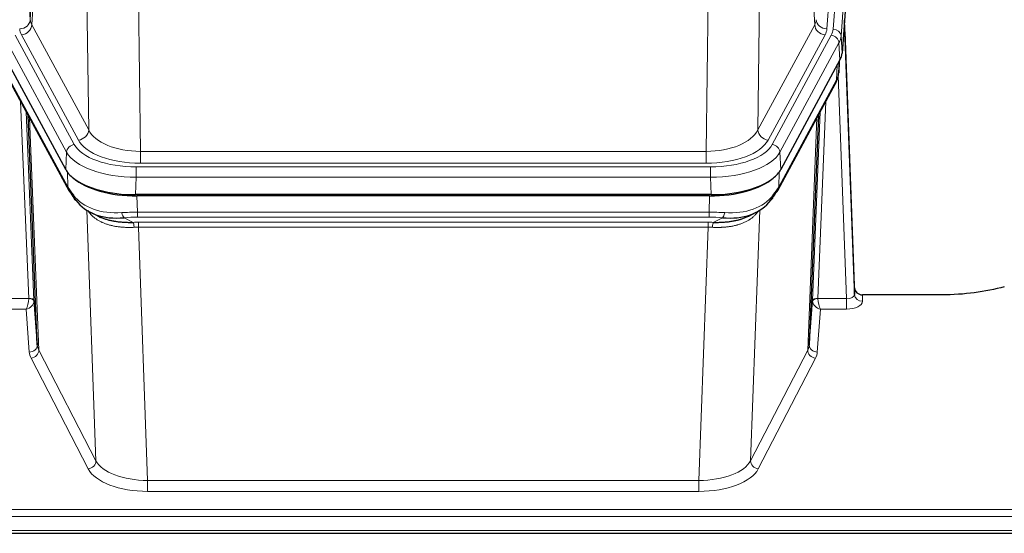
# Model space of a CAD drawing. Header units: inches. Extents: x 0 to 23760, y -13 to 16800.
# Tile 217 of 223: x 20530 to 20900, y 14107 to 14300. Entities that reach past the tile are written whole.
import ezdxf

# ---------------------------------------------------------------- set-up
doc = ezdxf.new("R2010")
doc.units = ezdxf.units.IN
doc.layers.add('254', color=7, linetype='Continuous', true_color=0xffffff)

msp = doc.modelspace()

# ---------------------------------------------------------------- linework, layer by layer
at = {"layer": '254', "color": 110, "linetype": 'Continuous', "lineweight": 13}
for p, q in [((20520.456, 14473.202), (20533.523, 14300.429)), ((20845.976, 14469.775), (20832.909, 14297.002)), ((20835.257, 14296.85), (20848.367, 14470.21)), ((20851.361, 14467.64), (20838.251, 14294.28)), ((20533.523, 14300.429), (20537.899, 14375.105)), ((20538.455, 14372.772), (20534.104, 14298.52)), ((20828.336, 14298.52), (20823.984, 14372.772)), ((20555.456, 14258.977), (20554.498, 14334.627)), ((20807.942, 14334.627), (20806.984, 14258.977)), ((20573.93, 14327.437), (20574.898, 14250.942)), ((20787.541, 14250.942), (20788.51, 14327.437)), ((20534.104, 14298.52), (20555.456, 14258.977)), ((20806.984, 14258.977), (20828.336, 14298.52)), ((20527.881, 14294.559), (20550.055, 14253.493)), ((20551.58, 14255.168), (20530.228, 14294.711)), ((20810.86, 14255.168), (20832.212, 14294.711)), ((20812.385, 14253.493), (20834.559, 14294.559)), ((20838.251, 14294.28), (20838.624, 14287.907)), ((20547.148, 14250.637), (20524.974, 14291.702)), ((20837.466, 14291.702), (20815.292, 14250.637)), ((20837.84, 14285.33), (20837.466, 14291.702)), ((20837.355, 14280.405), (20837.709, 14285.089)), ((20836.57, 14277.825), (20836.788, 14283.383)), ((20525.87, 14277.825), (20547.617, 14237.55)), ((20814.823, 14237.55), (20836.57, 14277.825)), ((20840.336, 14195.582), (20837.206, 14279.433)), ((20532.91, 14195.668), (20529.887, 14269.72)), ((20832.553, 14269.72), (20829.53, 14195.668)), ((20532.014, 14265.78), (20534.907, 14194.903)), ((20533.254, 14263.485), (20536.721, 14176.274)), ((20825.719, 14176.274), (20829.186, 14263.485)), ((20827.533, 14194.903), (20830.426, 14265.78)), ((20546.855, 14244.115), (20547.148, 14250.637)), ((20574.898, 14246.528), (20574.898, 14250.942)), ((20574.898, 14250.942), (20787.541, 14250.942)), ((20787.541, 14246.528), (20787.541, 14250.942)), ((20815.292, 14250.637), (20815.585, 14244.115)), ((20573.31, 14245.104), (20789.13, 14245.104)), ((20573.31, 14241.199), (20573.31, 14245.104)), ((20787.541, 14246.528), (20574.898, 14246.528)), ((20789.13, 14241.199), (20789.13, 14245.104)), ((20547.617, 14237.55), (20547.441, 14243.186)), ((20573.31, 14241.199), (20573.017, 14234.677)), ((20789.13, 14241.199), (20573.31, 14241.199)), ((20789.423, 14234.677), (20789.13, 14241.199)), ((20814.999, 14243.186), (20814.823, 14237.55)), ((20573.608, 14234.196), (20573.799, 14228.105)), ((20788.641, 14228.105), (20788.832, 14234.196)), ((20558.206, 14134.66), (20554.77, 14228.799)), ((20568.775, 14226.011), (20572.228, 14224.266)), ((20573.799, 14226.239), (20573.799, 14228.105)), ((20573.799, 14228.105), (20788.641, 14228.105)), ((20788.641, 14226.239), (20573.799, 14226.239)), ((20788.641, 14226.239), (20788.641, 14228.105)), ((20790.211, 14224.266), (20793.665, 14226.011)), ((20807.67, 14228.799), (20804.234, 14134.66)), ((20574.141, 14222.431), (20574.141, 14224.297)), ((20574.141, 14224.297), (20788.299, 14224.297)), ((20574.141, 14222.431), (20577.615, 14127.256)), ((20788.299, 14222.431), (20574.141, 14222.431)), ((20784.825, 14127.256), (20788.299, 14222.431)), ((20788.299, 14222.431), (20788.299, 14224.297)), ((20846.317, 14197.028), (20846.328, 14194.581)), ((20522.103, 14195.582), (20532.908, 14195.582)), ((20829.531, 14195.582), (20840.336, 14195.582)), ((20840.336, 14195.582), (20840.336, 14191.666)), ((20522.103, 14191.666), (20531.945, 14191.666)), ((20533.139, 14175.518), (20531.945, 14191.666)), ((20830.494, 14191.666), (20829.301, 14175.518)), ((20840.336, 14191.666), (20830.494, 14191.666)), ((20536.721, 14176.274), (20558.206, 14134.66)), ((20804.234, 14134.66), (20825.719, 14176.274)), ((20555.298, 14131.596), (20533.813, 14173.211)), ((20828.627, 14173.211), (20807.142, 14131.596)), ((20577.615, 14127.256), (20784.825, 14127.256)), ((20577.615, 14127.256), (20577.615, 14123.155)), ((20784.825, 14127.256), (20784.825, 14123.155)), ((20784.825, 14123.155), (20577.615, 14123.155)), ((20403.22, 14116.394), (20960.22, 14116.394)), ((20403.22, 14113.66), (20960.22, 14113.66)), ((20403.22, 14108.412), (20960.22, 14108.412))]:
    msp.add_line(p, q, dxfattribs=at)
at = {"layer": '254', "color": 2, "linetype": 'Continuous', "lineweight": 25}
for p, q in [((20851.742, 14461.361), (20838.624, 14287.907)), ((20843.318, 14199.65), (20839.561, 14300.289)), ((20839.641, 14295.895), (20843.329, 14197.113)), ((20546.855, 14244.115), (20524.6, 14285.33)), ((20837.84, 14285.33), (20815.585, 14244.115)), ((20837.349, 14280.291), (20837.712, 14285.093)), ((20837.526, 14284.749), (20837.355, 14280.405)), ((20837.349, 14280.291), (20837.355, 14280.405)), ((20526.229, 14276.495), (20547.976, 14236.22)), ((20814.464, 14236.22), (20836.211, 14276.495)), ((20536.136, 14178.285), (20532.708, 14264.495)), ((20829.732, 14264.495), (20826.304, 14178.285)), ((20789.423, 14234.677), (20573.017, 14234.677)), ((20788.832, 14234.196), (20573.608, 14234.196)), ((20556.118, 14228.044), (20558.861, 14226.657)), ((20803.529, 14226.632), (20806.322, 14228.044)), ((20843.329, 14197.113), (20843.318, 14199.65)), ((20876.22, 14197.028), (20846.317, 14197.028)), ((20534.907, 14194.903), (20536.136, 14178.285)), ((20826.304, 14178.285), (20827.533, 14194.903)), ((20403.22, 14107.397), (20960.22, 14107.397))]:
    msp.add_line(p, q, dxfattribs=at)
at = {"layer": '254', "color": 110, "linetype": 'Continuous', "lineweight": 13}
for centre, major_axis, ratio, start_param, end_param in [((20529.531, 14300.55), (3.989, 0.302), 0.8864705, 4.6454478, 6.1638843), ((20553.549, 14300.941), (20.038, 0.241), 0.4621297, 3.1708089, 3.3799603), ((20808.891, 14300.941), (-20.038, 0.241), 0.4621297, 2.903225, 3.1123764), ((20832.909, 14300.55), (3.989, -0.302), 0.8864705, 3.2608937, 4.7793301), ((20553.549, 14297.393), (24.033, 0.005), 0.4611335, 3.1763491, 3.3855005), ((20530.228, 14298.259), (3.52, 1.9), 0.8606628, 4.2773553, 5.7957917), ((20832.212, 14298.259), (3.52, -1.9), 0.8606628, 3.6289862, 5.1474227), ((20808.891, 14297.393), (-24.033, 0.005), 0.4611335, 2.8976848, 3.1068362), ((20811.239, 14297.24), (-24.033, 0.005), 0.4611335, 2.8976848, 3.1068362), ((20835.257, 14294.189), (2.991, -0.226), 0.8864705, 0.119301, 1.6377375), ((20836.642, 14295.804), (2.998, 0.112), 0.4302668, 5.7021495, 6.2671208), ((20839.641, 14293.743), (-0.214, 6.443), 0.0117452, 5.0526437, 5.774114), ((20834.559, 14291.898), (2.64, -1.425), 0.8606628, 0.4873936, 2.00583), ((20811.239, 14294.579), (27.028, 0.171), 0.4605352, 6.0362132, 6.2453646), ((20832.691, 14278.396), (3.52, -1.9), 0.8606628, 0.0000038, 0.4001271), ((20809.56, 14260.616), (27.538, 20.422), 0.1820482, 5.91173, 5.9437102), ((20551.58, 14258.716), (3.52, 1.9), 0.8606628, 4.2773553, 5.7957917), ((20574.819, 14261.549), (-20.002, 0.126), 0.5302672, 0.2567917, 1.5781041), ((20787.621, 14261.549), (20.002, 0.126), 0.5302672, 4.7050812, 6.0263936), ((20810.86, 14258.716), (-3.52, 1.9), 0.8606628, 0.4873936, 2.00583), ((20574.819, 14258.001), (-24.002, 0.049), 0.477994, 0.2537759, 1.5750883), ((20787.621, 14258.001), (24.002, 0.049), 0.477994, 4.708097, 6.0294094), ((20550.055, 14250.832), (2.64, 1.425), 0.8606628, 1.1357626, 2.6541991), ((20573.361, 14256.201), (24.02, 0.03), 0.4619935, 3.3853572, 4.7096668), ((20789.079, 14256.201), (-24.02, 0.03), 0.4619935, 1.5735185, 2.8978281), ((20812.385, 14250.832), (2.64, -1.425), 0.8606628, 0.4873936, 2.00583), ((20573.361, 14253.54), (-27.018, 0.111), 0.4567867, 0.246464, 1.5707737), ((20789.079, 14253.54), (27.018, 0.111), 0.4567867, 4.7124116, 6.0367213), ((20551.496, 14238.12), (3.52, 1.9), 0.8606628, 2.7414655, 3.1415888), ((20810.944, 14238.12), (3.52, -1.9), 0.8606628, 0.0000038, 0.4001271), ((20573.546, 14249.488), (25.329, 12.681), 0.6929209, 3.2824386, 4.1662755), ((20788.894, 14249.488), (-25.329, 12.681), 0.6929209, 2.1169098, 3.0007467), ((20574.449, 14220.671), (-27.015, 0.091), 0.2751837, 4.7373543, 4.9581852), ((20568.775, 14229.846), (-0.368, 3.983), 0.2964475, 2.0527062, 2.8396422), ((20574.449, 14216.835), (-23.017, 0.318), 0.4083138, 4.7462544, 4.9670852), ((20787.991, 14220.671), (27.015, 0.091), 0.2751837, 1.3250001, 1.545831), ((20787.991, 14216.835), (23.017, 0.318), 0.4083138, 1.3161001, 1.5369309), ((20793.665, 14229.846), (-0.368, -3.983), 0.2964475, 0.3019504, 1.0888865), ((20574.931, 14214.484), (-24.025, 0.387), 0.4081206, 4.7518286, 4.8316761), ((20572.228, 14220.43), (0.131, -3.998), 0.1099517, 2.0830946, 2.8518059), ((20574.931, 14210.649), (-20.023, 0.877), 0.5868264, 4.777515, 4.8573625), ((20787.509, 14214.484), (24.025, 0.387), 0.4081205, 1.4515093, 1.5313568), ((20787.509, 14210.649), (20.023, 0.877), 0.5868265, 1.4258227, 1.5056703), ((20790.211, 14220.43), (0.131, 3.998), 0.1099517, 0.2897867, 1.0584981), ((20840.324, 14197.204), (-3.004, 0.138), 0.5390598, 1.5996723, 3.1704686), ((20846.328, 14197.204), (-3, -0.013), 0.8746179, 0.0299147, 1.5670846), ((20531.945, 14194.29), (0.506, 2.997), 0.2740591, 3.694004, 5.2037138), ((20531.945, 14194.29), (2.669, 1.608), 0.8008031, 4.262859, 5.7725688), ((20531.91, 14195.637), (-1.001, 0.011), 0.9036677, 3.0924533, 3.1882188), ((20532.908, 14194.721), (1.996, -0.13), 0.4297663, 0.0674602, 1.5988341), ((20532.91, 14194.807), (1.998, 0.082), 0.4302193, 0.0160628, 1.553239), ((20531.91, 14194.776), (2.996, 0.15), 0.8842154, 6.1784611, 6.2742266), ((20830.53, 14194.776), (-2.996, 0.15), 0.8842154, 0.0089587, 0.1047242), ((20829.53, 14194.807), (1.998, -0.082), 0.4302193, 1.5883537, 3.1255299), ((20829.531, 14194.721), (-1.996, -0.13), 0.4297663, 4.6843512, 6.2157251), ((20830.494, 14194.29), (-2.669, 1.608), 0.8008031, 0.5106166, 2.0203264), ((20830.53, 14195.637), (1.001, 0.011), 0.9036677, 3.0949665, 3.190732), ((20830.494, 14194.29), (-0.506, 2.997), 0.2740591, 1.0794715, 2.5891813), ((20840.324, 14194.581), (-6.003, 0.008), 0.4854373, 1.5734916, 3.1442879), ((20533.139, 14178.142), (-2.992, -0.221), 0.8740585, 1.5062672, 3.1117425), ((20556.139, 14178.54), (-20.016, 0.121), 0.4848834, 0.0387668, 0.248091), ((20806.301, 14178.54), (20.016, 0.121), 0.4848834, 6.0350943, 6.2444185), ((20829.301, 14178.142), (2.992, -0.221), 0.8740585, 3.1714428, 4.7769181), ((20556.139, 14175.916), (-23.014, 0.002), 0.4845187, 0.0358431, 0.2451673), ((20533.813, 14175.835), (-2.666, -1.376), 0.8484453, 1.1579292, 2.76165), ((20828.627, 14175.835), (2.666, -1.376), 0.8484453, 3.5215353, 5.1252561), ((20806.301, 14175.916), (23.014, 0.002), 0.4845187, 6.038018, 6.2473422), ((20555.298, 14134.22), (-2.666, -1.376), 0.8484453, 1.1579292, 2.76165), ((20577.621, 14136.93), (-20.013, 0.104), 0.483363, 0.2476114, 1.5729934), ((20784.819, 14136.93), (20.013, 0.104), 0.483363, 4.7101919, 6.0355739), ((20807.142, 14134.22), (2.666, -1.376), 0.8484453, 3.5215353, 5.1252561), ((20577.621, 14134.306), (23.012, 0.004), 0.4845836, 3.3866449, 4.7120269), ((20784.819, 14134.306), (-23.012, 0.004), 0.4845836, 1.5711584, 2.8965404)]:
    msp.add_ellipse(centre, major_axis=major_axis, ratio=ratio, start_param=start_param, end_param=end_param, dxfattribs=at)
at = {"layer": '254', "color": 2, "linetype": 'Continuous', "lineweight": 25}
for centre, major_axis, ratio, start_param, end_param in [((20811.604, 14288.347), (-27.037, 0.006), 0.4611335, 2.8976848, 3.1068362), ((20832.857, 14278.716), (3.584, -1.776), 0.8816114, 6.2824956, 6.6531678), ((20810.711, 14289.892), (-26.161, 11.46), 0.4493681, 3.1218709, 3.267222), ((20809.56, 14260.616), (27.174, 22.247), 0.2659531, 6.0029106, 6.0348907), ((20573.075, 14247.162), (27.023, 0.034), 0.4619935, 3.3853572, 3.670307), ((20789.365, 14247.162), (-27.023, 0.034), 0.4619935, 2.6128783, 2.8978281), ((20573.075, 14247.162), (27.023, 0.034), 0.4619935, 3.670307, 4.7096668), ((20573.634, 14246.671), (27.01, 0.015), 0.4618579, 3.6271853, 4.7111791), ((20788.806, 14246.671), (-27.01, 0.015), 0.4618579, 1.5720062, 2.656), ((20789.365, 14247.162), (-27.023, 0.034), 0.4619935, 1.5735185, 2.6128783), ((20574.449, 14220.671), (-27.355, 20.182), 0.1876908, 0.3765826, 0.5974134), ((20787.991, 14220.671), (27.355, 20.182), 0.1876908, 5.6857719, 5.9066027), ((20551.496, 14238.12), (3.52, 1.9), 0.8606628, 3.1415888, 3.5094104), ((20571.752, 14217.808), (-23.434, 19.972), 0.1471226, 0.3626514, 0.5834823), ((20553.273, 14235.439), (3.195, 2.407), 0.6715965, 2.6043549, 3.391291), ((20790.687, 14217.808), (23.434, 19.972), 0.1471226, 5.6997031, 5.9205339), ((20809.167, 14235.439), (3.195, -2.407), 0.6715965, 6.033487, 6.820423), ((20810.944, 14238.12), (3.52, -1.9), 0.8606628, 5.9153676, 6.2831892), ((20573.546, 14249.488), (23.359, 16.381), 0.7286412, 3.1732971, 4.057134), ((20788.894, 14249.488), (-23.359, 16.381), 0.7286412, 2.2260513, 3.1098882), ((20846.317, 14199.741), (-3, 0.002), 0.9042699, 0.0343167, 1.5714866)]:
    msp.add_ellipse(centre, major_axis=major_axis, ratio=ratio, start_param=start_param, end_param=end_param, dxfattribs=at)
msp.add_open_spline([(20836.211, 14276.495), (20836.331, 14276.718), (20836.441, 14276.94)], degree=2, dxfattribs=at)
at = {"layer": '254', "color": 110, "linetype": 'Continuous', "lineweight": 13}
for points in [[(20572.547, 14222.403), (20572.059, 14222.382), (20571.574, 14222.369), (20570.615, 14222.36), (20570.139, 14222.364), (20569.197, 14222.39), (20568.73, 14222.412), (20567.805, 14222.477), (20567.347, 14222.519), (20566.665, 14222.598), (20566.439, 14222.627), (20566.102, 14222.675), (20565.989, 14222.692), (20565.766, 14222.727), (20565.655, 14222.745), (20565.104, 14222.838), (20564.672, 14222.923), (20563.829, 14223.114), (20563.005, 14223.326), (20562.219, 14223.58), (20561.452, 14223.857), (20561.079, 14224.005), (20560.669, 14224.185), (20560.624, 14224.206), (20560.534, 14224.246), (20560.489, 14224.267), (20560.354, 14224.329), (20560.089, 14224.454), (20559.831, 14224.585), (20559.326, 14224.853), (20559.004, 14225.04), (20558.387, 14225.43), (20558.093, 14225.633), (20557.532, 14226.055), (20557.266, 14226.273), (20556.888, 14226.612), (20556.766, 14226.727), (20556.587, 14226.901), (20556.529, 14226.96), (20556.414, 14227.078), (20556.357, 14227.137), (20556.08, 14227.436), (20555.874, 14227.678), (20555.496, 14228.171), (20555.324, 14228.421), (20555.168, 14228.673)], [(20807.272, 14228.673), (20807.116, 14228.421), (20806.944, 14228.172), (20806.569, 14227.682), (20806.365, 14227.442), (20805.928, 14226.97), (20805.693, 14226.74), (20805.193, 14226.29), (20804.928, 14226.071), (20804.505, 14225.752), (20804.361, 14225.647), (20804.137, 14225.492), (20804.062, 14225.441), (20803.91, 14225.34), (20803.833, 14225.291), (20803.444, 14225.044), (20803.121, 14224.857), (20802.451, 14224.501), (20801.758, 14224.165), (20801.016, 14223.868), (20800.251, 14223.59), (20799.856, 14223.462), (20799.398, 14223.328), (20799.347, 14223.314), (20799.245, 14223.285), (20799.193, 14223.27), (20799.038, 14223.228), (20798.727, 14223.145), (20798.412, 14223.069), (20797.777, 14222.925), (20797.347, 14222.84), (20796.473, 14222.692), (20796.029, 14222.628), (20795.127, 14222.522), (20794.669, 14222.48), (20793.972, 14222.43), (20793.738, 14222.416), (20793.384, 14222.399), (20793.266, 14222.394), (20793.028, 14222.385), (20792.909, 14222.381), (20792.312, 14222.364), (20791.833, 14222.36), (20790.867, 14222.369), (20790.381, 14222.382), (20789.893, 14222.403)]]:
    msp.add_open_spline(points, degree=3, knots=[0, 0, 0, 0, 0.0625, 0.0625, 0.125, 0.125, 0.1875, 0.1875, 0.25, 0.25, 0.28125, 0.28125, 0.296875, 0.296875, 0.3125, 0.3125, 0.375, 0.375, 0.4375, 0.5, 0.5, 0.5625, 0.5625, 0.5703125, 0.5703125, 0.578125, 0.578125, 0.59375, 0.625, 0.625, 0.6875, 0.6875, 0.75, 0.75, 0.8125, 0.8125, 0.84375, 0.84375, 0.859375, 0.859375, 0.875, 0.875, 0.9375, 0.9375, 1, 1, 1, 1], dxfattribs=at)
at = {"layer": '254', "color": 2, "linetype": 'Continuous', "lineweight": 25}
for points, knots in [([(20558.81, 14226.683), (20558.913, 14226.631), (20559.017, 14226.579), (20559.215, 14226.485), (20559.307, 14226.441), (20559.448, 14226.377), (20559.495, 14226.356), (20559.59, 14226.314), (20560.017, 14226.125), (20560.458, 14225.95), (20561.265, 14225.659), (20562.094, 14225.39), (20562.966, 14225.162), (20563.86, 14224.954), (20564.318, 14224.86), (20564.905, 14224.756), (20565.023, 14224.736), (20565.261, 14224.696), (20565.38, 14224.677), (20565.739, 14224.623), (20565.98, 14224.589), (20566.705, 14224.495), (20567.193, 14224.443), (20568.177, 14224.36), (20568.673, 14224.327), (20569.674, 14224.281), (20570.179, 14224.267), (20571.197, 14224.254), (20571.71, 14224.256), (20572.228, 14224.266)], [0, 0, 0, 0, 0.0294734, 0.0294734, 0.0550135, 0.0550135, 0.0677836, 0.0677836, 0.0805537, 0.1827144, 0.1827144, 0.2848751, 0.3870358, 0.3870358, 0.4891965, 0.4891965, 0.5147367, 0.5147367, 0.5402769, 0.5402769, 0.5913572, 0.5913572, 0.6935179, 0.6935179, 0.7956786, 0.7956786, 0.8978393, 0.8978393, 1, 1, 1, 1]), ([(20790.211, 14224.266), (20790.729, 14224.256), (20791.245, 14224.254), (20792.27, 14224.267), (20792.78, 14224.281), (20793.415, 14224.311), (20793.541, 14224.318), (20793.794, 14224.332), (20793.92, 14224.34), (20794.297, 14224.364), (20794.546, 14224.383), (20795.288, 14224.448), (20795.775, 14224.5), (20796.734, 14224.625), (20797.206, 14224.697), (20798.135, 14224.863), (20798.591, 14224.957), (20799.265, 14225.113), (20799.487, 14225.168), (20799.818, 14225.255), (20799.928, 14225.285), (20800.092, 14225.331), (20800.147, 14225.346), (20800.255, 14225.377), (20800.742, 14225.518), (20801.21, 14225.671), (20802.016, 14225.963), (20802.714, 14226.241), (20803.368, 14226.55), (20803.649, 14226.693)], [0, 0, 0, 0, 0.1020877, 0.1020877, 0.2041754, 0.2041754, 0.2296973, 0.2296973, 0.2552192, 0.2552192, 0.3062631, 0.3062631, 0.4083508, 0.4083508, 0.5104385, 0.5104385, 0.6125262, 0.6125262, 0.66357, 0.66357, 0.6890919, 0.6890919, 0.7018529, 0.7018529, 0.7146139, 0.8167015, 0.8167015, 0.9187892, 1, 1, 1, 1]), ([(20899.599, 14200.069), (20896.066, 14199.079), (20892.264, 14198.315), (20884.381, 14197.289), (20880.301, 14197.028), (20876.22, 14197.028)], [0, 0, 0, 0, 0.5, 0.5, 1, 1, 1, 1])]:
    msp.add_open_spline(points, degree=3, knots=knots, dxfattribs=at)

doc.saveas('drawing.dxf')
